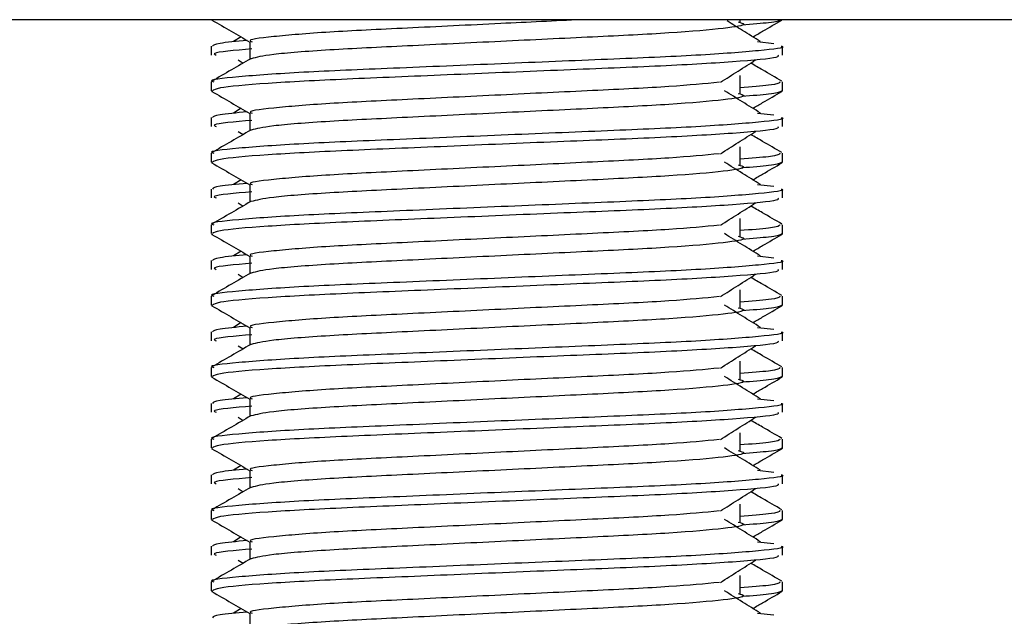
# Model space of a CAD drawing. Header units: millimetres. Extents: x 0 to 420, y 0 to 297.
# Tile 15 of 64: x 84.28 to 86.24, y 190.87 to 192.05. Entities that reach past the tile are written whole.
import ezdxf

# ---------------------------------------------------------------- set-up
doc = ezdxf.new("R2010")
doc.units = ezdxf.units.MM

msp = doc.modelspace()

# ---------------------------------------------------------------- linework, layer by layer
at = {"color": 7, "linetype": 'Continuous', "lineweight": 25}
for p, q in [((88.24078, 192.05418), (82.21441, 192.05418)), ((85.71085, 192.04975), (85.71085, 192.05418)), ((84.71942, 192.02009), (84.70411, 192.01061)), ((84.66041, 192.00176), (84.66041, 191.98403)), ((84.73716, 192.01056), (84.73716, 191.97593)), ((85.74537, 192.01064), (85.77734, 192.0072)), ((85.79478, 191.98403), (85.79478, 192.00176)), ((84.71344, 191.97435), (84.72349, 191.96802)), ((85.71085, 191.90795), (85.71085, 191.9434)), ((84.66041, 191.9308), (84.66041, 191.91314)), ((85.79478, 191.91314), (85.79478, 191.9308)), ((84.66075, 191.91238), (84.66361, 191.91174)), ((85.79231, 191.91314), (85.79444, 191.91238)), ((84.71942, 191.8783), (84.70411, 191.86881)), ((84.73716, 191.86877), (84.73716, 191.83413)), ((85.74537, 191.86884), (85.77734, 191.8654)), ((84.66041, 191.85996), (84.66041, 191.84223)), ((85.79478, 191.84223), (85.79478, 191.85996)), ((84.71344, 191.83255), (84.72349, 191.82622)), ((84.66041, 191.78901), (84.66041, 191.77134)), ((85.71085, 191.76616), (85.71085, 191.80161)), ((85.79478, 191.77134), (85.79478, 191.78901)), ((84.66075, 191.77058), (84.66361, 191.76994)), ((85.79231, 191.77134), (85.79444, 191.77058)), ((84.71942, 191.7365), (84.70411, 191.72701)), ((84.73716, 191.72697), (84.73716, 191.69234)), ((85.74537, 191.72705), (85.77734, 191.7236)), ((84.66041, 191.71816), (84.66041, 191.70044)), ((85.79478, 191.70044), (85.79478, 191.71816)), ((84.71344, 191.69075), (84.72349, 191.68442)), ((84.66041, 191.64721), (84.66041, 191.62954)), ((85.71085, 191.62436), (85.71085, 191.65981)), ((85.79478, 191.62954), (85.79478, 191.64721)), ((84.66075, 191.62879), (84.66361, 191.62815)), ((85.79231, 191.62954), (85.79444, 191.62879)), ((84.71942, 191.5947), (84.70411, 191.58522)), ((84.66041, 191.57637), (84.66041, 191.55864)), ((84.73716, 191.58517), (84.73716, 191.55054)), ((85.74537, 191.58525), (85.77734, 191.5818)), ((85.79478, 191.55864), (85.79478, 191.57637)), ((84.71344, 191.54896), (84.72349, 191.54263)), ((85.71085, 191.48256), (85.71085, 191.51801)), ((84.66041, 191.50541), (84.66041, 191.48775)), ((85.79478, 191.48775), (85.79478, 191.50541)), ((84.66075, 191.48699), (84.66361, 191.48635)), ((85.79231, 191.48775), (85.79444, 191.48699)), ((84.71942, 191.45291), (84.70411, 191.44342)), ((84.66041, 191.43457), (84.66041, 191.41684)), ((84.73716, 191.44338), (84.73716, 191.40874)), ((85.74537, 191.44345), (85.77734, 191.44001)), ((85.79478, 191.41684), (85.79478, 191.43457)), ((84.71344, 191.40716), (84.72349, 191.40083)), ((85.71085, 191.34077), (85.71085, 191.37622)), ((84.66041, 191.36362), (84.66041, 191.34595)), ((85.79478, 191.34595), (85.79478, 191.36362)), ((84.66075, 191.34519), (84.66361, 191.34455)), ((85.79231, 191.34595), (85.79444, 191.34519)), ((84.71942, 191.31111), (84.70411, 191.30162)), ((84.73716, 191.30158), (84.73716, 191.26695)), ((85.74537, 191.30166), (85.77734, 191.29821)), ((84.66041, 191.29277), (84.66041, 191.27505)), ((85.79478, 191.27505), (85.79478, 191.29277)), ((84.71344, 191.26536), (84.72349, 191.25903)), ((84.66041, 191.22182), (84.66041, 191.20415)), ((85.71085, 191.19897), (85.71085, 191.23442)), ((85.79478, 191.20415), (85.79478, 191.22182)), ((84.66075, 191.2034), (84.66361, 191.20276)), ((85.79231, 191.20415), (85.79444, 191.2034)), ((84.71942, 191.16931), (84.70411, 191.15983)), ((84.73716, 191.15978), (84.73716, 191.12515)), ((85.74537, 191.15986), (85.77734, 191.15641)), ((84.66041, 191.15098), (84.66041, 191.13325)), ((85.79478, 191.13325), (85.79478, 191.15098)), ((84.71344, 191.12357), (84.72349, 191.11724)), ((84.66041, 191.08002), (84.66041, 191.06235)), ((85.71085, 191.05717), (85.71085, 191.09262)), ((85.79478, 191.06235), (85.79478, 191.08002)), ((84.66075, 191.0616), (84.66361, 191.06096)), ((85.79231, 191.06235), (85.79444, 191.0616)), ((84.71942, 191.02752), (84.70411, 191.01803)), ((84.66041, 191.00918), (84.66041, 190.99145)), ((84.73716, 191.01798), (84.73716, 190.98335)), ((85.74537, 191.01806), (85.77734, 191.01462)), ((85.79478, 190.99145), (85.79478, 191.00918)), ((84.71344, 190.98177), (84.72349, 190.97544)), ((85.71085, 190.91538), (85.71085, 190.95082)), ((84.66041, 190.93823), (84.66041, 190.92056)), ((85.79478, 190.92056), (85.79478, 190.93823)), ((84.66075, 190.9198), (84.66361, 190.91916)), ((85.79231, 190.92056), (85.79444, 190.9198)), ((84.71942, 190.88572), (84.70411, 190.87623)), ((84.73716, 190.87619), (84.73716, 190.84155)), ((85.74537, 190.87627), (85.77734, 190.87282))]:
    msp.add_line(p, q, dxfattribs=at)
for points, knots in [([(84.66155, 192.05358), (84.67437, 192.04616), (84.69958, 192.03158), (84.72478, 192.01699), (84.73716, 192.00983)], [0, 0, 0, 0, 0.5088672, 1, 1, 1, 1]), ([(85.39577, 192.05418), (85.34256, 192.05165), (85.22837, 192.04621), (85.04761, 192.03736), (84.88528, 192.02969), (84.77757, 192.02054), (84.72951, 192.01416), (84.74027, 192.01098), (84.74173, 192.01054)], [0, 0, 0, 0, 0.1751641, 0.375954, 0.5690694, 0.7698149, 0.9688007, 1, 1, 1, 1]), ([(85.70698, 192.04982), (85.71221, 192.04832), (85.72698, 192.04407), (85.68611, 192.03705), (85.57966, 192.02769), (85.42059, 192.01986), (85.23472, 192.01108), (85.04741, 192.00192), (84.88716, 191.99425), (84.77143, 191.98517), (84.75017, 191.97949), (84.7398, 191.97673)], [0, 0, 0, 0, 0.0638066, 0.1803218, 0.300081, 0.415215, 0.5333173, 0.6525337, 0.7671935, 0.8863835, 1, 1, 1, 1]), ([(85.75108, 192.01061), (85.73913, 192.01801), (85.71705, 192.03168), (85.69502, 192.04536), (85.68492, 192.05163)], [0, 0, 0, 0, 0.54127664, 1, 1, 1, 1]), ([(85.79158, 192.05354), (85.78758, 192.05176), (85.78048, 192.04861), (85.73427, 192.04509), (85.71411, 192.04355)], [0, 0, 0, 0, 0.5635985, 1, 1, 1, 1]), ([(85.73577, 192.02009), (85.74223, 192.02384), (85.76152, 192.035), (85.78081, 192.04616), (85.79364, 192.05358)], [0, 0, 0, 0, 0.33518732, 1, 1, 1, 1]), ([(85.79236, 192.00176), (85.79313, 192.00151), (85.80233, 191.99851), (85.75537, 191.99274), (85.63539, 191.98338), (85.45066, 191.97555), (85.23571, 191.96677), (85.01983, 191.95761), (84.8316, 191.94993), (84.7072, 191.94078), (84.65158, 191.9344), (84.66397, 191.93123), (84.66562, 191.9308)], [0, 0, 0, 0, 0.01102406, 0.13118876, 0.25469534, 0.37343726, 0.49523701, 0.61818446, 0.73643772, 0.85935802, 0.98120202, 1, 1, 1, 1]), ([(84.73168, 192.013), (84.7105, 192.01103), (84.66803, 192.00709), (84.66457, 192.00354), (84.66283, 192.00176)], [0, 0, 0, 0, 0.4986423, 1, 1, 1, 1]), ([(85.78529, 191.98403), (85.78643, 191.98251), (85.7896, 191.97828), (85.70479, 191.9704), (85.55099, 191.96159), (85.34762, 191.95378), (85.12856, 191.94443), (84.9226, 191.93613), (84.76175, 191.92789), (84.67204, 191.91952), (84.66547, 191.91495), (84.66287, 191.91314)], [0, 0, 0, 0, 0.0687542, 0.1915913, 0.313424, 0.4320526, 0.5554842, 0.6757146, 0.7957061, 0.9191739, 1, 1, 1, 1]), ([(84.74071, 191.99623), (84.70676, 191.99319), (84.65897, 191.98892), (84.66744, 191.98513), (84.66989, 191.98403)], [0, 0, 0, 0, 0.7105033, 1, 1, 1, 1]), ([(84.73861, 191.97677), (84.72579, 191.96935), (84.70014, 191.9545), (84.6745, 191.93966), (84.66167, 191.93224)], [0, 0, 0, 0, 0.499935, 1, 1, 1, 1]), ([(85.67134, 191.92994), (85.68306, 191.93734), (85.7065, 191.95215), (85.73, 191.96695), (85.74175, 191.97435)], [0, 0, 0, 0, 0.4999896, 1, 1, 1, 1]), ([(85.79352, 191.93224), (85.78069, 191.93966), (85.76008, 191.95158), (85.73948, 191.96351), (85.7317, 191.96802)], [0, 0, 0, 0, 0.622406, 1, 1, 1, 1]), ([(85.6699, 191.93), (85.6399, 191.9271), (85.57903, 191.92121), (85.41981, 191.9135), (85.23479, 191.90474), (85.0479, 191.89558), (84.8852, 191.88789), (84.7776, 191.87875), (84.72951, 191.87236), (84.74027, 191.86918), (84.74173, 191.86875)], [0, 0, 0, 0, 0.1340309, 0.2719374, 0.4133992, 0.5561955, 0.6935339, 0.8362986, 0.9778119, 1, 1, 1, 1]), ([(85.78956, 191.9308), (85.7885, 191.9286), (85.78673, 191.92495), (85.73237, 191.92083), (85.71085, 191.9192)], [0, 0, 0, 0, 0.6042483, 1, 1, 1, 1]), ([(84.66155, 191.91179), (84.67437, 191.90437), (84.69958, 191.88978), (84.72478, 191.8752), (84.73716, 191.86803)], [0, 0, 0, 0, 0.5088672, 1, 1, 1, 1]), ([(85.70698, 191.90802), (85.71221, 191.90652), (85.72698, 191.90227), (85.68611, 191.89526), (85.57966, 191.88589), (85.42059, 191.87806), (85.23472, 191.86928), (85.04741, 191.86013), (84.88716, 191.85245), (84.77143, 191.84337), (84.75017, 191.8377), (84.7398, 191.83493)], [0, 0, 0, 0, 0.0638066, 0.1803218, 0.300081, 0.415215, 0.5333173, 0.6525337, 0.7671935, 0.8863835, 1, 1, 1, 1]), ([(85.75108, 191.86881), (85.73913, 191.87621), (85.71523, 191.89101), (85.69138, 191.90582), (85.67946, 191.91322)], [0, 0, 0, 0, 0.5000108, 1, 1, 1, 1]), ([(85.79158, 191.91174), (85.78758, 191.90997), (85.78048, 191.90681), (85.73427, 191.90329), (85.71411, 191.90175)], [0, 0, 0, 0, 0.5635985, 1, 1, 1, 1]), ([(85.73577, 191.8783), (85.74223, 191.88204), (85.76152, 191.8932), (85.78081, 191.90437), (85.79364, 191.91179)], [0, 0, 0, 0, 0.33518732, 1, 1, 1, 1]), ([(84.73168, 191.8712), (84.7105, 191.86923), (84.66803, 191.86529), (84.66457, 191.86174), (84.66283, 191.85996)], [0, 0, 0, 0, 0.4986423, 1, 1, 1, 1]), ([(85.79236, 191.85996), (85.79313, 191.85971), (85.80233, 191.85671), (85.75537, 191.85095), (85.63539, 191.84158), (85.45066, 191.83375), (85.23571, 191.82497), (85.01983, 191.81582), (84.8316, 191.80813), (84.7072, 191.79899), (84.65158, 191.79261), (84.66397, 191.78943), (84.66562, 191.78901)], [0, 0, 0, 0, 0.0110241, 0.1311888, 0.2546953, 0.3734373, 0.495237, 0.6181845, 0.7364377, 0.859358, 0.981202, 1, 1, 1, 1]), ([(85.78529, 191.84223), (85.78643, 191.84071), (85.7896, 191.83648), (85.70479, 191.82861), (85.55099, 191.81979), (85.34762, 191.81198), (85.12856, 191.80263), (84.9226, 191.79433), (84.76175, 191.78609), (84.67204, 191.77773), (84.66547, 191.77315), (84.66287, 191.77134)], [0, 0, 0, 0, 0.0687542, 0.1915913, 0.313424, 0.4320526, 0.5554842, 0.6757146, 0.7957061, 0.9191739, 1, 1, 1, 1]), ([(84.74071, 191.85443), (84.70676, 191.8514), (84.65897, 191.84712), (84.66744, 191.84333), (84.66989, 191.84223)], [0, 0, 0, 0, 0.7105033, 1, 1, 1, 1]), ([(84.73861, 191.83497), (84.72579, 191.82755), (84.70014, 191.8127), (84.6745, 191.79786), (84.66167, 191.79044)], [0, 0, 0, 0, 0.499935, 1, 1, 1, 1]), ([(85.67134, 191.78815), (85.68306, 191.79555), (85.7065, 191.81035), (85.73, 191.82515), (85.74175, 191.83255)], [0, 0, 0, 0, 0.4999896, 1, 1, 1, 1]), ([(85.79352, 191.79044), (85.78069, 191.79786), (85.76008, 191.80979), (85.73948, 191.82172), (85.7317, 191.82622)], [0, 0, 0, 0, 0.622406, 1, 1, 1, 1]), ([(85.6699, 191.7882), (85.6399, 191.7853), (85.57903, 191.77941), (85.41981, 191.7717), (85.23479, 191.76294), (85.0479, 191.75378), (84.8852, 191.74609), (84.7776, 191.73695), (84.72951, 191.73056), (84.74027, 191.72738), (84.74173, 191.72695)], [0, 0, 0, 0, 0.13403092, 0.27193744, 0.41339923, 0.55619553, 0.69353391, 0.83629864, 0.97781189, 1, 1, 1, 1]), ([(85.78956, 191.78901), (85.7885, 191.7868), (85.78673, 191.78316), (85.73237, 191.77903), (85.71085, 191.7774)], [0, 0, 0, 0, 0.6042483, 1, 1, 1, 1]), ([(84.66155, 191.76999), (84.67437, 191.76257), (84.69958, 191.74799), (84.72478, 191.7334), (84.73716, 191.72624)], [0, 0, 0, 0, 0.5088672, 1, 1, 1, 1]), ([(85.70698, 191.76623), (85.71221, 191.76472), (85.72698, 191.76048), (85.68611, 191.75346), (85.57966, 191.7441), (85.42059, 191.73627), (85.23472, 191.72749), (85.04741, 191.71833), (84.88716, 191.71066), (84.77143, 191.70157), (84.75017, 191.6959), (84.7398, 191.69313)], [0, 0, 0, 0, 0.0638066, 0.1803218, 0.300081, 0.415215, 0.5333173, 0.6525337, 0.7671935, 0.8863835, 1, 1, 1, 1]), ([(85.75108, 191.72701), (85.73913, 191.73441), (85.71523, 191.74922), (85.69138, 191.76402), (85.67946, 191.77142)], [0, 0, 0, 0, 0.50001084, 1, 1, 1, 1]), ([(85.79158, 191.76994), (85.78758, 191.76817), (85.78048, 191.76502), (85.73427, 191.76149), (85.71411, 191.75995)], [0, 0, 0, 0, 0.5635985, 1, 1, 1, 1]), ([(85.73577, 191.7365), (85.74223, 191.74024), (85.76152, 191.75141), (85.78081, 191.76257), (85.79364, 191.76999)], [0, 0, 0, 0, 0.33518732, 1, 1, 1, 1]), ([(84.73168, 191.7294), (84.7105, 191.72744), (84.66803, 191.72349), (84.66457, 191.71994), (84.66283, 191.71816)], [0, 0, 0, 0, 0.4986423, 1, 1, 1, 1]), ([(85.79236, 191.71816), (85.79313, 191.71791), (85.80233, 191.71492), (85.75537, 191.70915), (85.63539, 191.69978), (85.45066, 191.69195), (85.23571, 191.68317), (85.01983, 191.67402), (84.8316, 191.66633), (84.7072, 191.65719), (84.65158, 191.65081), (84.66397, 191.64763), (84.66562, 191.64721)], [0, 0, 0, 0, 0.01102406, 0.13118876, 0.25469534, 0.37343726, 0.49523701, 0.61818446, 0.73643772, 0.85935802, 0.98120202, 1, 1, 1, 1]), ([(84.74071, 191.71264), (84.70676, 191.7096), (84.65897, 191.70532), (84.66744, 191.70153), (84.66989, 191.70044)], [0, 0, 0, 0, 0.7105033, 1, 1, 1, 1]), ([(84.73861, 191.69318), (84.72579, 191.68576), (84.70014, 191.67091), (84.6745, 191.65607), (84.66167, 191.64865)], [0, 0, 0, 0, 0.499935, 1, 1, 1, 1]), ([(85.78529, 191.70044), (85.78643, 191.69892), (85.7896, 191.69468), (85.70479, 191.68681), (85.55099, 191.678), (85.34762, 191.67019), (85.12856, 191.66083), (84.9226, 191.65253), (84.76175, 191.6443), (84.67204, 191.63593), (84.66547, 191.63135), (84.66287, 191.62954)], [0, 0, 0, 0, 0.0687542, 0.1915913, 0.313424, 0.4320526, 0.5554842, 0.6757146, 0.7957061, 0.9191739, 1, 1, 1, 1]), ([(85.67134, 191.64635), (85.68306, 191.65375), (85.7065, 191.66855), (85.73, 191.68335), (85.74175, 191.69075)], [0, 0, 0, 0, 0.4999896, 1, 1, 1, 1]), ([(85.79352, 191.64865), (85.78069, 191.65607), (85.76008, 191.66799), (85.73948, 191.67992), (85.7317, 191.68442)], [0, 0, 0, 0, 0.622406, 1, 1, 1, 1]), ([(85.6699, 191.6464), (85.6399, 191.6435), (85.57903, 191.63762), (85.41981, 191.62991), (85.23479, 191.62114), (85.0479, 191.61198), (84.8852, 191.6043), (84.7776, 191.59515), (84.72951, 191.58876), (84.74027, 191.58558), (84.74173, 191.58515)], [0, 0, 0, 0, 0.13403092, 0.27193744, 0.41339923, 0.55619553, 0.69353391, 0.83629864, 0.97781189, 1, 1, 1, 1]), ([(85.78956, 191.64721), (85.7885, 191.64501), (85.78673, 191.64136), (85.73237, 191.63724), (85.71085, 191.6356)], [0, 0, 0, 0, 0.6042483, 1, 1, 1, 1]), ([(84.66155, 191.62819), (84.67437, 191.62077), (84.69958, 191.60619), (84.72478, 191.5916), (84.73716, 191.58444)], [0, 0, 0, 0, 0.5088672, 1, 1, 1, 1]), ([(85.75108, 191.58522), (85.73913, 191.59262), (85.71523, 191.60742), (85.69138, 191.62222), (85.67946, 191.62962)], [0, 0, 0, 0, 0.5000108, 1, 1, 1, 1]), ([(85.79158, 191.62815), (85.78758, 191.62637), (85.78048, 191.62322), (85.73427, 191.61969), (85.71411, 191.61816)], [0, 0, 0, 0, 0.5635985, 1, 1, 1, 1]), ([(85.73577, 191.5947), (85.74223, 191.59845), (85.76152, 191.60961), (85.78081, 191.62077), (85.79364, 191.62819)], [0, 0, 0, 0, 0.3351873, 1, 1, 1, 1]), ([(85.70698, 191.62443), (85.71221, 191.62293), (85.72698, 191.61868), (85.68611, 191.61166), (85.57966, 191.6023), (85.42059, 191.59447), (85.23472, 191.58569), (85.04741, 191.57653), (84.88716, 191.56886), (84.77143, 191.55977), (84.75017, 191.5541), (84.7398, 191.55134)], [0, 0, 0, 0, 0.0638066, 0.1803218, 0.300081, 0.415215, 0.5333173, 0.6525337, 0.7671935, 0.8863835, 1, 1, 1, 1]), ([(85.79236, 191.57637), (85.79313, 191.57612), (85.80233, 191.57312), (85.75537, 191.56735), (85.63539, 191.55799), (85.45066, 191.55016), (85.23571, 191.54138), (85.01983, 191.53222), (84.8316, 191.52454), (84.7072, 191.51539), (84.65158, 191.50901), (84.66397, 191.50584), (84.66562, 191.50541)], [0, 0, 0, 0, 0.0110241, 0.1311888, 0.2546953, 0.3734373, 0.495237, 0.6181845, 0.7364377, 0.859358, 0.981202, 1, 1, 1, 1]), ([(84.73168, 191.58761), (84.7105, 191.58564), (84.66803, 191.5817), (84.66457, 191.57815), (84.66283, 191.57637)], [0, 0, 0, 0, 0.4986423, 1, 1, 1, 1]), ([(84.74071, 191.57084), (84.70676, 191.5678), (84.65897, 191.56353), (84.66744, 191.55974), (84.66989, 191.55864)], [0, 0, 0, 0, 0.7105033, 1, 1, 1, 1]), ([(84.73861, 191.55138), (84.72579, 191.54396), (84.70014, 191.52911), (84.6745, 191.51427), (84.66167, 191.50685)], [0, 0, 0, 0, 0.499935, 1, 1, 1, 1]), ([(85.78529, 191.55864), (85.78643, 191.55712), (85.7896, 191.55289), (85.70479, 191.54501), (85.55099, 191.5362), (85.34762, 191.52839), (85.12856, 191.51904), (84.9226, 191.51074), (84.76175, 191.5025), (84.67204, 191.49413), (84.66547, 191.48956), (84.66287, 191.48775)], [0, 0, 0, 0, 0.0687542, 0.1915913, 0.313424, 0.4320526, 0.5554842, 0.6757146, 0.7957061, 0.9191739, 1, 1, 1, 1]), ([(85.67134, 191.50455), (85.68306, 191.51195), (85.7065, 191.52675), (85.73, 191.54156), (85.74175, 191.54896)], [0, 0, 0, 0, 0.4999896, 1, 1, 1, 1]), ([(85.79352, 191.50685), (85.78069, 191.51427), (85.76008, 191.52619), (85.73948, 191.53812), (85.7317, 191.54263)], [0, 0, 0, 0, 0.622406, 1, 1, 1, 1]), ([(85.6699, 191.50461), (85.6399, 191.5017), (85.57903, 191.49582), (85.41981, 191.48811), (85.23479, 191.47934), (85.0479, 191.47019), (84.8852, 191.4625), (84.7776, 191.45336), (84.72951, 191.44697), (84.74027, 191.44379), (84.74173, 191.44336)], [0, 0, 0, 0, 0.13403092, 0.27193744, 0.41339923, 0.55619553, 0.69353391, 0.83629864, 0.97781189, 1, 1, 1, 1]), ([(85.78956, 191.50541), (85.7885, 191.50321), (85.78673, 191.49956), (85.73237, 191.49544), (85.71085, 191.49381)], [0, 0, 0, 0, 0.6042483, 1, 1, 1, 1]), ([(84.66155, 191.48639), (84.67437, 191.47897), (84.69958, 191.46439), (84.72478, 191.44981), (84.73716, 191.44264)], [0, 0, 0, 0, 0.5088672, 1, 1, 1, 1]), ([(85.70698, 191.48263), (85.71221, 191.48113), (85.72698, 191.47688), (85.68611, 191.46986), (85.57966, 191.4605), (85.42059, 191.45267), (85.23472, 191.44389), (85.04741, 191.43473), (84.88716, 191.42706), (84.77143, 191.41798), (84.75017, 191.41231), (84.7398, 191.40954)], [0, 0, 0, 0, 0.06380663, 0.18032175, 0.30008096, 0.41521504, 0.53331731, 0.65253371, 0.76719347, 0.88638352, 1, 1, 1, 1]), ([(85.75108, 191.44342), (85.73913, 191.45082), (85.71523, 191.46562), (85.69138, 191.48043), (85.67946, 191.48783)], [0, 0, 0, 0, 0.5000108, 1, 1, 1, 1]), ([(85.79158, 191.48635), (85.78758, 191.48457), (85.78048, 191.48142), (85.73427, 191.4779), (85.71411, 191.47636)], [0, 0, 0, 0, 0.5635985, 1, 1, 1, 1]), ([(85.73577, 191.45291), (85.74223, 191.45665), (85.76152, 191.46781), (85.78081, 191.47897), (85.79364, 191.48639)], [0, 0, 0, 0, 0.3351873, 1, 1, 1, 1]), ([(85.79236, 191.43457), (85.79313, 191.43432), (85.80233, 191.43132), (85.75537, 191.42556), (85.63539, 191.41619), (85.45066, 191.40836), (85.23571, 191.39958), (85.01983, 191.39043), (84.8316, 191.38274), (84.7072, 191.3736), (84.65158, 191.36721), (84.66397, 191.36404), (84.66562, 191.36362)], [0, 0, 0, 0, 0.01102406, 0.13118876, 0.25469534, 0.37343726, 0.49523701, 0.61818446, 0.73643772, 0.85935802, 0.98120202, 1, 1, 1, 1]), ([(84.73168, 191.44581), (84.7105, 191.44384), (84.66803, 191.4399), (84.66457, 191.43635), (84.66283, 191.43457)], [0, 0, 0, 0, 0.4986423, 1, 1, 1, 1]), ([(85.78529, 191.41684), (85.78643, 191.41532), (85.7896, 191.41109), (85.70479, 191.40322), (85.55099, 191.3944), (85.34762, 191.38659), (85.12856, 191.37724), (84.9226, 191.36894), (84.76175, 191.3607), (84.67204, 191.35234), (84.66547, 191.34776), (84.66287, 191.34595)], [0, 0, 0, 0, 0.0687542, 0.1915913, 0.313424, 0.4320526, 0.5554842, 0.6757146, 0.7957061, 0.9191739, 1, 1, 1, 1]), ([(84.74071, 191.42904), (84.70676, 191.42601), (84.65897, 191.42173), (84.66744, 191.41794), (84.66989, 191.41684)], [0, 0, 0, 0, 0.7105033, 1, 1, 1, 1]), ([(84.73861, 191.40958), (84.72579, 191.40216), (84.70014, 191.38731), (84.6745, 191.37247), (84.66167, 191.36505)], [0, 0, 0, 0, 0.499935, 1, 1, 1, 1]), ([(85.67134, 191.36275), (85.68306, 191.37016), (85.7065, 191.38496), (85.73, 191.39976), (85.74175, 191.40716)], [0, 0, 0, 0, 0.4999896, 1, 1, 1, 1]), ([(85.79352, 191.36505), (85.78069, 191.37247), (85.76008, 191.3844), (85.73948, 191.39633), (85.7317, 191.40083)], [0, 0, 0, 0, 0.622406, 1, 1, 1, 1]), ([(85.6699, 191.36281), (85.6399, 191.35991), (85.57903, 191.35402), (85.41981, 191.34631), (85.23479, 191.33755), (85.0479, 191.32839), (84.8852, 191.3207), (84.7776, 191.31156), (84.72951, 191.30517), (84.74027, 191.30199), (84.74173, 191.30156)], [0, 0, 0, 0, 0.1340309, 0.2719374, 0.4133992, 0.5561955, 0.6935339, 0.8362986, 0.9778119, 1, 1, 1, 1]), ([(85.78956, 191.36362), (85.7885, 191.36141), (85.78673, 191.35777), (85.73237, 191.35364), (85.71085, 191.35201)], [0, 0, 0, 0, 0.6042483, 1, 1, 1, 1]), ([(84.66155, 191.3446), (84.67437, 191.33718), (84.69958, 191.3226), (84.72478, 191.30801), (84.73716, 191.30084)], [0, 0, 0, 0, 0.5088672, 1, 1, 1, 1]), ([(85.70698, 191.34084), (85.71221, 191.33933), (85.72698, 191.33508), (85.68611, 191.32807), (85.57966, 191.31871), (85.42059, 191.31087), (85.23472, 191.3021), (85.04741, 191.29294), (84.88716, 191.28527), (84.77143, 191.27618), (84.75017, 191.27051), (84.7398, 191.26774)], [0, 0, 0, 0, 0.0638066, 0.1803218, 0.300081, 0.415215, 0.5333173, 0.6525337, 0.7671935, 0.8863835, 1, 1, 1, 1]), ([(85.75108, 191.30162), (85.73913, 191.30902), (85.71523, 191.32383), (85.69138, 191.33863), (85.67946, 191.34603)], [0, 0, 0, 0, 0.5000108, 1, 1, 1, 1]), ([(85.79158, 191.34455), (85.78758, 191.34278), (85.78048, 191.33963), (85.73427, 191.3361), (85.71411, 191.33456)], [0, 0, 0, 0, 0.5635985, 1, 1, 1, 1]), ([(85.73577, 191.31111), (85.74223, 191.31485), (85.76152, 191.32602), (85.78081, 191.33718), (85.79364, 191.3446)], [0, 0, 0, 0, 0.3351873, 1, 1, 1, 1]), ([(84.73168, 191.30401), (84.7105, 191.30205), (84.66803, 191.2981), (84.66457, 191.29455), (84.66283, 191.29277)], [0, 0, 0, 0, 0.4986423, 1, 1, 1, 1]), ([(85.79236, 191.29277), (85.79313, 191.29252), (85.80233, 191.28953), (85.75537, 191.28376), (85.63539, 191.27439), (85.45066, 191.26656), (85.23571, 191.25778), (85.01983, 191.24863), (84.8316, 191.24094), (84.7072, 191.2318), (84.65158, 191.22542), (84.66397, 191.22224), (84.66562, 191.22182)], [0, 0, 0, 0, 0.0110241, 0.1311888, 0.2546953, 0.3734373, 0.495237, 0.6181845, 0.7364377, 0.859358, 0.981202, 1, 1, 1, 1]), ([(85.78529, 191.27505), (85.78643, 191.27353), (85.7896, 191.26929), (85.70479, 191.26142), (85.55099, 191.25261), (85.34762, 191.24479), (85.12856, 191.23544), (84.9226, 191.22714), (84.76175, 191.21891), (84.67204, 191.21054), (84.66547, 191.20596), (84.66287, 191.20415)], [0, 0, 0, 0, 0.0687542, 0.1915913, 0.313424, 0.4320526, 0.5554842, 0.6757146, 0.7957061, 0.9191739, 1, 1, 1, 1]), ([(84.74071, 191.28725), (84.70676, 191.28421), (84.65897, 191.27993), (84.66744, 191.27614), (84.66989, 191.27505)], [0, 0, 0, 0, 0.7105033, 1, 1, 1, 1]), ([(84.73861, 191.26779), (84.72579, 191.26036), (84.70014, 191.24552), (84.6745, 191.23068), (84.66167, 191.22325)], [0, 0, 0, 0, 0.499935, 1, 1, 1, 1]), ([(85.67134, 191.22096), (85.68306, 191.22836), (85.7065, 191.24316), (85.73, 191.25796), (85.74175, 191.26536)], [0, 0, 0, 0, 0.4999896, 1, 1, 1, 1]), ([(85.79352, 191.22325), (85.78069, 191.23068), (85.76008, 191.2426), (85.73948, 191.25453), (85.7317, 191.25903)], [0, 0, 0, 0, 0.622406, 1, 1, 1, 1]), ([(85.6699, 191.22101), (85.6399, 191.21811), (85.57903, 191.21222), (85.41981, 191.20452), (85.23479, 191.19575), (85.0479, 191.18659), (84.8852, 191.17891), (84.7776, 191.16976), (84.72951, 191.16337), (84.74027, 191.16019), (84.74173, 191.15976)], [0, 0, 0, 0, 0.1340309, 0.2719374, 0.4133992, 0.5561955, 0.6935339, 0.8362986, 0.9778119, 1, 1, 1, 1]), ([(85.78956, 191.22182), (85.7885, 191.21962), (85.78673, 191.21597), (85.73237, 191.21184), (85.71085, 191.21021)], [0, 0, 0, 0, 0.6042483, 1, 1, 1, 1]), ([(84.66155, 191.2028), (84.67437, 191.19538), (84.69958, 191.1808), (84.72478, 191.16621), (84.73716, 191.15905)], [0, 0, 0, 0, 0.5088672, 1, 1, 1, 1]), ([(85.70698, 191.19904), (85.71221, 191.19754), (85.72698, 191.19329), (85.68611, 191.18627), (85.57966, 191.17691), (85.42059, 191.16908), (85.23472, 191.1603), (85.04741, 191.15114), (84.88716, 191.14347), (84.77143, 191.13438), (84.75017, 191.12871), (84.7398, 191.12595)], [0, 0, 0, 0, 0.0638066, 0.1803218, 0.300081, 0.415215, 0.5333173, 0.6525337, 0.7671935, 0.8863835, 1, 1, 1, 1]), ([(85.75108, 191.15983), (85.73913, 191.16723), (85.71523, 191.18203), (85.69138, 191.19683), (85.67946, 191.20423)], [0, 0, 0, 0, 0.5000108, 1, 1, 1, 1]), ([(85.79158, 191.20276), (85.78758, 191.20098), (85.78048, 191.19783), (85.73427, 191.1943), (85.71411, 191.19277)], [0, 0, 0, 0, 0.5635985, 1, 1, 1, 1]), ([(85.73577, 191.16931), (85.74223, 191.17305), (85.76152, 191.18422), (85.78081, 191.19538), (85.79364, 191.2028)], [0, 0, 0, 0, 0.3351873, 1, 1, 1, 1]), ([(84.73168, 191.16221), (84.7105, 191.16025), (84.66803, 191.1563), (84.66457, 191.15276), (84.66283, 191.15098)], [0, 0, 0, 0, 0.4986423, 1, 1, 1, 1]), ([(85.79236, 191.15098), (85.79313, 191.15073), (85.80233, 191.14773), (85.75537, 191.14196), (85.63539, 191.1326), (85.45066, 191.12477), (85.23571, 191.11599), (85.01983, 191.10683), (84.8316, 191.09915), (84.7072, 191.09), (84.65158, 191.08362), (84.66397, 191.08045), (84.66562, 191.08002)], [0, 0, 0, 0, 0.0110241, 0.1311888, 0.2546953, 0.3734373, 0.495237, 0.6181845, 0.7364377, 0.859358, 0.981202, 1, 1, 1, 1]), ([(84.74071, 191.14545), (84.70676, 191.14241), (84.65897, 191.13813), (84.66744, 191.13435), (84.66989, 191.13325)], [0, 0, 0, 0, 0.7105033, 1, 1, 1, 1]), ([(84.73861, 191.12599), (84.72579, 191.11857), (84.70014, 191.10372), (84.6745, 191.08888), (84.66167, 191.08146)], [0, 0, 0, 0, 0.499935, 1, 1, 1, 1]), ([(85.78529, 191.13325), (85.78643, 191.13173), (85.7896, 191.1275), (85.70479, 191.11962), (85.55099, 191.11081), (85.34762, 191.103), (85.12856, 191.09365), (84.9226, 191.08534), (84.76175, 191.07711), (84.67204, 191.06874), (84.66547, 191.06417), (84.66287, 191.06235)], [0, 0, 0, 0, 0.0687542, 0.1915913, 0.313424, 0.4320526, 0.5554842, 0.6757146, 0.7957061, 0.9191739, 1, 1, 1, 1]), ([(85.67134, 191.07916), (85.68306, 191.08656), (85.7065, 191.10136), (85.73, 191.11617), (85.74175, 191.12357)], [0, 0, 0, 0, 0.4999896, 1, 1, 1, 1]), ([(85.79352, 191.08146), (85.78069, 191.08888), (85.76008, 191.1008), (85.73948, 191.11273), (85.7317, 191.11724)], [0, 0, 0, 0, 0.622406, 1, 1, 1, 1]), ([(85.6699, 191.07921), (85.6399, 191.07631), (85.57903, 191.07043), (85.41981, 191.06272), (85.23479, 191.05395), (85.0479, 191.0448), (84.8852, 191.03711), (84.7776, 191.02797), (84.72951, 191.02158), (84.74027, 191.0184), (84.74173, 191.01797)], [0, 0, 0, 0, 0.1340309, 0.2719374, 0.4133992, 0.5561955, 0.6935339, 0.8362986, 0.9778119, 1, 1, 1, 1]), ([(85.78956, 191.08002), (85.7885, 191.07782), (85.78673, 191.07417), (85.73237, 191.07005), (85.71085, 191.06842)], [0, 0, 0, 0, 0.6042483, 1, 1, 1, 1]), ([(84.66155, 191.061), (84.67437, 191.05358), (84.69958, 191.039), (84.72478, 191.02442), (84.73716, 191.01725)], [0, 0, 0, 0, 0.5088672, 1, 1, 1, 1]), ([(85.75108, 191.01803), (85.73913, 191.02543), (85.71523, 191.04023), (85.69138, 191.05504), (85.67946, 191.06244)], [0, 0, 0, 0, 0.5000108, 1, 1, 1, 1]), ([(85.79158, 191.06096), (85.78758, 191.05918), (85.78048, 191.05603), (85.73427, 191.05251), (85.71411, 191.05097)], [0, 0, 0, 0, 0.5635985, 1, 1, 1, 1]), ([(85.73577, 191.02752), (85.74223, 191.03126), (85.76152, 191.04242), (85.78081, 191.05358), (85.79364, 191.061)], [0, 0, 0, 0, 0.3351873, 1, 1, 1, 1]), ([(85.70698, 191.05724), (85.71221, 191.05574), (85.72698, 191.05149), (85.68611, 191.04447), (85.57966, 191.03511), (85.42059, 191.02728), (85.23472, 191.0185), (85.04741, 191.00934), (84.88716, 191.00167), (84.77143, 190.99259), (84.75017, 190.98692), (84.7398, 190.98415)], [0, 0, 0, 0, 0.0638066, 0.1803218, 0.300081, 0.415215, 0.5333173, 0.6525337, 0.7671935, 0.8863835, 1, 1, 1, 1]), ([(85.79236, 191.00918), (85.79313, 191.00893), (85.80233, 191.00593), (85.75537, 191.00016), (85.63539, 190.9908), (85.45066, 190.98297), (85.23571, 190.97419), (85.01983, 190.96504), (84.8316, 190.95735), (84.7072, 190.94821), (84.65158, 190.94182), (84.66397, 190.93865), (84.66562, 190.93823)], [0, 0, 0, 0, 0.0110241, 0.1311888, 0.2546953, 0.3734373, 0.495237, 0.6181845, 0.7364377, 0.859358, 0.981202, 1, 1, 1, 1]), ([(84.73168, 191.02042), (84.7105, 191.01845), (84.66803, 191.01451), (84.66457, 191.01096), (84.66283, 191.00918)], [0, 0, 0, 0, 0.4986423, 1, 1, 1, 1]), ([(84.74071, 191.00365), (84.70676, 191.00061), (84.65897, 190.99634), (84.66744, 190.99255), (84.66989, 190.99145)], [0, 0, 0, 0, 0.7105033, 1, 1, 1, 1]), ([(84.73861, 190.98419), (84.72579, 190.97677), (84.70014, 190.96192), (84.6745, 190.94708), (84.66167, 190.93966)], [0, 0, 0, 0, 0.499935, 1, 1, 1, 1]), ([(85.78529, 190.99145), (85.78643, 190.98993), (85.7896, 190.9857), (85.70479, 190.97783), (85.55099, 190.96901), (85.34762, 190.9612), (85.12856, 190.95185), (84.9226, 190.94355), (84.76175, 190.93531), (84.67204, 190.92695), (84.66547, 190.92237), (84.66287, 190.92056)], [0, 0, 0, 0, 0.0687542, 0.1915913, 0.313424, 0.4320526, 0.5554842, 0.6757146, 0.7957061, 0.9191739, 1, 1, 1, 1]), ([(85.67134, 190.93736), (85.68306, 190.94476), (85.7065, 190.95957), (85.73, 190.97437), (85.74175, 190.98177)], [0, 0, 0, 0, 0.4999896, 1, 1, 1, 1]), ([(85.79352, 190.93966), (85.78069, 190.94708), (85.76008, 190.95901), (85.73948, 190.97093), (85.7317, 190.97544)], [0, 0, 0, 0, 0.622406, 1, 1, 1, 1]), ([(85.6699, 190.93742), (85.6399, 190.93452), (85.57903, 190.92863), (85.41981, 190.92092), (85.23479, 190.91216), (85.0479, 190.903), (84.8852, 190.89531), (84.7776, 190.88617), (84.72951, 190.87978), (84.74027, 190.8766), (84.74173, 190.87617)], [0, 0, 0, 0, 0.13403092, 0.27193744, 0.41339923, 0.55619553, 0.69353391, 0.83629864, 0.97781189, 1, 1, 1, 1]), ([(85.78956, 190.93823), (85.7885, 190.93602), (85.78673, 190.93237), (85.73237, 190.92825), (85.71085, 190.92662)], [0, 0, 0, 0, 0.6042483, 1, 1, 1, 1]), ([(84.66155, 190.91921), (84.67437, 190.91179), (84.69958, 190.89721), (84.72478, 190.88262), (84.73716, 190.87545)], [0, 0, 0, 0, 0.5088672, 1, 1, 1, 1]), ([(85.70698, 190.91545), (85.71221, 190.91394), (85.72698, 190.90969), (85.68611, 190.90268), (85.57966, 190.89331), (85.42059, 190.88548), (85.23472, 190.87671), (85.04741, 190.86755), (84.88716, 190.85988), (84.77143, 190.85079), (84.75017, 190.84512), (84.7398, 190.84235)], [0, 0, 0, 0, 0.0638066, 0.1803218, 0.300081, 0.415215, 0.5333173, 0.6525337, 0.7671935, 0.8863835, 1, 1, 1, 1]), ([(85.75108, 190.87623), (85.73913, 190.88363), (85.71523, 190.89844), (85.69138, 190.91324), (85.67946, 190.92064)], [0, 0, 0, 0, 0.5000108, 1, 1, 1, 1]), ([(85.79158, 190.91916), (85.78758, 190.91739), (85.78048, 190.91423), (85.73427, 190.91071), (85.71411, 190.90917)], [0, 0, 0, 0, 0.5635985, 1, 1, 1, 1]), ([(85.73577, 190.88572), (85.74223, 190.88946), (85.76152, 190.90063), (85.78081, 190.91179), (85.79364, 190.91921)], [0, 0, 0, 0, 0.3351873, 1, 1, 1, 1]), ([(84.73168, 190.87862), (84.7105, 190.87665), (84.66803, 190.87271), (84.66457, 190.86916), (84.66283, 190.86738)], [0, 0, 0, 0, 0.4986423, 1, 1, 1, 1])]:
    msp.add_open_spline(points, degree=3, knots=knots, dxfattribs=at)

doc.saveas('drawing.dxf')
